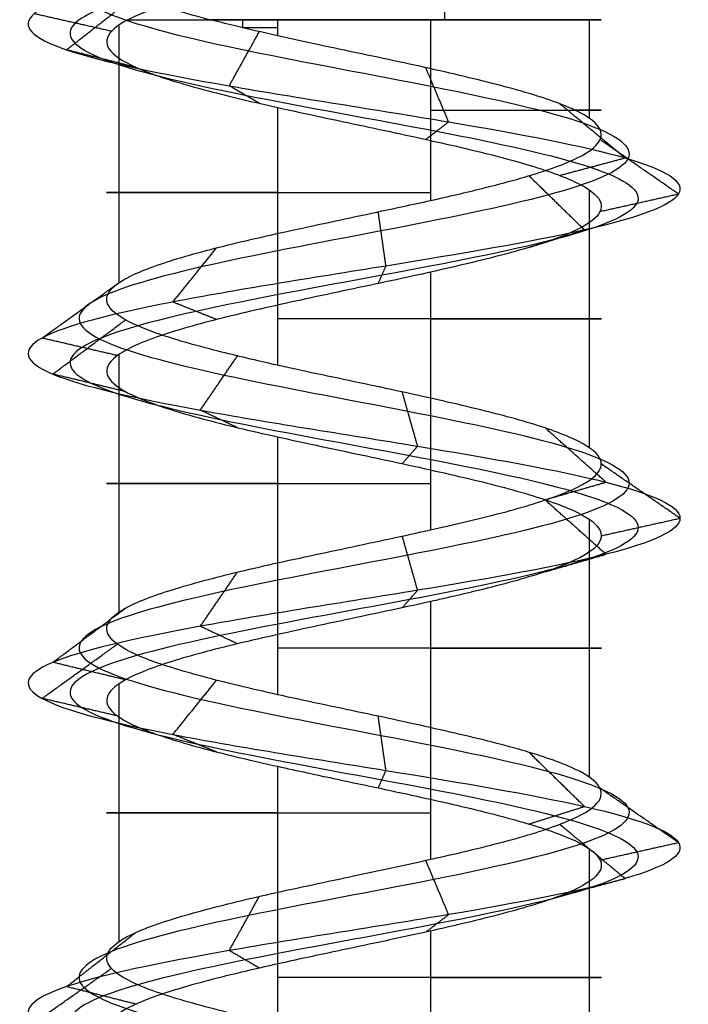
# Model space of a CAD drawing. Header units: millimetres. Extents: x -646 to 654, y -203 to 198.
# Tile 36 of 256: x -574.49 to -568.27, y 166.95 to 176.12. Entities that reach past the tile are written whole.
import ezdxf

# ---------------------------------------------------------------- set-up
doc = ezdxf.new("R2010")
doc.units = ezdxf.units.MM
doc.layers.add('Screw', color=7, linetype='Continuous', true_color=0xffffff)

msp = doc.modelspace()

# ---------------------------------------------------------------- linework, layer by layer
at = {"layer": 'Screw', "color": 7, "true_color": 0xffffff}
for p, q in [((-573.5727, 176.0741, 1081.5027), (-573.5727, 173.6741, 1081.5027)), ((-572.4218, 176.1244, 1084.2676), (-572.4218, 176.05, 1084.2676)), ((-572.0954, 176.1244, 1084.4021), (-572.0954, 175.975, 1084.4021)), ((-570.6733, 176.1244, 1080.0254), (-570.6733, 174.4405, 1080.0254)), ((-569.196, 176.1244, 1082.9248), (-569.196, 175.2073, 1082.9248)), ((-572.0954, 175.307, 1084.4021), (-572.0954, 172.9066, 1084.4021)), ((-569.196, 174.5402, 1082.9248), (-569.196, 172.1393, 1082.9248)), ((-570.6733, 173.7732, 1080.0254), (-570.6733, 171.3729, 1080.0254)), ((-573.5727, 173.006, 1081.5027), (-573.5727, 170.606, 1081.5027)), ((-572.0954, 172.2391, 1084.4021), (-572.0954, 169.8384, 1084.4021)), ((-569.196, 171.4723, 1082.9248), (-569.196, 169.0716, 1082.9248)), ((-570.6733, 170.7051, 1080.0254), (-570.6733, 168.3052, 1080.0254)), ((-573.5727, 169.9381, 1081.5027), (-573.5727, 167.5377, 1081.5027)), ((-572.0954, 169.1713, 1084.4021), (-572.0954, 166.7704, 1084.4021)), ((-569.196, 168.4043, 1082.9248), (-569.196, 166.004, 1082.9248)), ((-570.6733, 167.637, 1080.0254), (-570.6733, 165.2371, 1080.0254))]:
    msp.add_line(p, q, dxfattribs=at)
at = {"layer": 'Screw', "color": 7, "true_color": 0xffffff, "extrusion": (-0.930504, 2.51798e-13, -0.366281)}
msp.add_arc((-176.1244, 1318.3015, 135.2811), 104.3107, 269.590282, 270, dxfattribs=at)
at = {"layer": 'Screw', "color": 7, "true_color": 0xffffff, "extrusion": (0, -1, 0)}
for centre, start, end in [((-571.3844, 1082.2137, -176.1244), 203.89289, 288), ((-571.3844, 1082.2137, -176.1244), 108, 125.59676), ((-571.3844, 1082.2137, -176.1244), 19.08, 108), ((-571.3844, 1082.2137, -176.1244), 288, 19.08), ((-571.3844, 1082.2137, -176.0497), 108, 116.76565), ((-571.3844, 1082.2137, -175.2825), 288, 26.76415), ((-571.3844, 1082.2137, -174.5155), 108, 288), ((-571.3844, 1082.2137, -173.34), 288, 108), ((-571.3844, 1082.2137, -171.8058), 108, 288), ((-571.3844, 1082.2137, -170.2722), 288, 108), ((-571.3844, 1082.2137, -168.7377), 108, 288), ((-571.3844, 1082.2137, -167.2042), 288, 108)]:
    msp.add_arc(centre, 2.301, start, end, dxfattribs=at)
at = {"layer": 'Screw', "color": 7, "true_color": 0xffffff}
for points, knots in [([(-572.8835, 191.4234, 1082.2137), (-572.8995, 191.2955, 1082.6062), (-572.7849, 191.1677, 1083.0237), (-572.2395, 190.912, 1083.6595), (-571.827, 190.7842, 1083.8727), (-570.9417, 190.5285, 1083.9366), (-570.4743, 190.4007, 1083.7853), (-569.7675, 190.145, 1083.169), (-569.5337, 190.0172, 1082.7066), (-569.4697, 189.7616, 1081.7208), (-569.6417, 189.6337, 1081.2035), (-570.329, 189.3781, 1080.4258), (-570.8413, 189.2502, 1080.1713), (-571.9274, 188.9946, 1080.1074), (-572.4946, 188.8667, 1080.2999), (-573.3433, 188.6111, 1081.0583), (-573.6281, 188.4832, 1081.6204), (-573.6729, 188.2276, 1082.807), (-573.4315, 188.0997, 1083.4076), (-572.5963, 187.8441, 1084.2789), (-571.9977, 187.7162, 1084.5438), (-570.771, 187.4606, 1084.5694), (-570.1504, 187.3327, 1084.3293), (-569.2507, 187.0771, 1083.4657), (-568.9776, 186.9493, 1082.8472), (-568.952, 186.6936, 1081.5803), (-569.2004, 186.5658, 1080.9398), (-570.0923, 186.3101, 1080.0117), (-570.7308, 186.1823, 1079.7302), (-572.0379, 185.9266, 1079.7047), (-572.6983, 185.7988, 1079.9613), (-573.6548, 185.5431, 1080.8817), (-573.9477, 185.4153, 1081.5401), (-573.9669, 185.1596, 1082.8873), (-573.6926, 185.0318, 1083.5623), (-572.7419, 184.7761, 1084.531), (-572.068, 184.6483, 1084.8186), (-570.7007, 184.3926, 1084.8314), (-570.0158, 184.2648, 1084.5562), (-569.0329, 184.0091, 1083.5913), (-568.7411, 183.8813, 1082.9074), (-568.7283, 183.6256, 1081.52), (-569.0077, 183.4978, 1080.8251), (-569.9867, 183.2421, 1079.828), (-570.6806, 183.1143, 1079.5321), (-572.0881, 182.8586, 1079.5193), (-572.7929, 182.7308, 1079.8028), (-573.8043, 182.4751, 1080.7961), (-574.1011, 182.3473, 1081.5), (-574.1191, 182.1076, 1082.8383), (-573.9102, 181.9958, 1083.4688), (-573.1254, 181.7721, 1084.4604), (-572.5548, 181.6602, 1084.8177), (-571.3039, 181.4365, 1085.0893), (-570.6281, 181.3247, 1085.0023), (-569.4753, 181.101, 1084.4115), (-569.0026, 180.9891, 1083.9095), (-568.4804, 180.7654, 1082.7073), (-568.4331, 180.6535, 1082.0113), (-568.7966, 180.4298, 1080.7359), (-569.2064, 180.318, 1080.1613), (-570.3092, 180.0943, 1079.3975), (-570.9984, 179.9824, 1079.2114), (-572.3508, 179.7587, 1079.3221), (-573.009, 179.6469, 1079.6189), (-573.995, 179.4232, 1080.5733), (-574.319, 179.3113, 1081.2276), (-574.4773, 179.0876, 1082.6062), (-574.2923, 178.9757, 1083.3211), (-573.5203, 178.752, 1084.4766), (-572.9297, 178.6402, 1084.9146), (-571.5999, 178.4165, 1085.318), (-570.8656, 178.3046, 1085.2819), (-569.5817, 178.0809, 1084.7501), (-569.0369, 177.9691, 1084.2563), (-568.3818, 177.7454, 1083.0308), (-568.2739, 177.6335, 1082.3034), (-568.545, 177.4098, 1080.9405), (-568.9231, 177.298, 1080.3099), (-569.9973, 177.0743, 1079.4283), (-570.6895, 176.9624, 1079.1806), (-572.0792, 176.7387, 1079.1806), (-572.7715, 176.6268, 1079.4283), (-573.8457, 176.4031, 1080.3099), (-574.2237, 176.2913, 1080.9405), (-574.4948, 176.0676, 1082.3034), (-574.3869, 175.9557, 1083.0308), (-573.7318, 175.732, 1084.2563), (-573.187, 175.6202, 1084.7501), (-571.9032, 175.3965, 1085.2819), (-571.1688, 175.2846, 1085.318), (-569.839, 175.0609, 1084.9146), (-569.2484, 174.9491, 1084.4766), (-568.4764, 174.7253, 1083.3211), (-568.2977, 174.6135, 1082.6079), (-568.4339, 174.3898, 1081.2249), (-568.7483, 174.2779, 1080.5603), (-569.7309, 174.0542, 1079.5777), (-570.3956, 173.9424, 1079.2633), (-571.7785, 173.7187, 1079.1271), (-572.4918, 173.6068, 1079.3057), (-573.6472, 173.3831, 1080.0778), (-574.0852, 173.2713, 1080.6683), (-574.4886, 173.0476, 1081.9981), (-574.4525, 172.9357, 1082.7325), (-573.9207, 172.712, 1084.0164), (-573.4269, 172.6001, 1084.5612), (-572.2014, 172.3764, 1085.2162), (-571.4741, 172.2646, 1085.3241), (-570.1112, 172.0409, 1085.053), (-569.4805, 171.929, 1084.675), (-568.5989, 171.7053, 1083.6008), (-568.3512, 171.5935, 1082.9085), (-568.3512, 171.3698, 1081.5189), (-568.5989, 171.2579, 1080.8266), (-569.4805, 171.0342, 1079.7524), (-570.1112, 170.9224, 1079.3744), (-571.4741, 170.6986, 1079.1033), (-572.2014, 170.5868, 1079.2112), (-573.4269, 170.3631, 1079.8663), (-573.9207, 170.2512, 1080.4111), (-574.4525, 170.0275, 1081.6949), (-574.4886, 169.9157, 1082.4293), (-574.0852, 169.692, 1083.7591), (-573.6472, 169.5801, 1084.3497), (-572.4918, 169.3564, 1085.1217), (-571.7785, 169.2446, 1085.3004), (-570.3956, 169.0209, 1085.1642), (-569.7309, 168.909, 1084.8498), (-568.7483, 168.6853, 1083.8672), (-568.4339, 168.5734, 1083.2025), (-568.2977, 168.3497, 1081.8195), (-568.4764, 168.2379, 1081.1063), (-569.2484, 168.0142, 1079.9509), (-569.839, 167.9023, 1079.5129), (-571.1688, 167.6786, 1079.1095), (-571.9032, 167.5668, 1079.1456), (-573.187, 167.3431, 1079.6774), (-573.7318, 167.2312, 1080.1711), (-574.3869, 167.0075, 1081.3967), (-574.4948, 166.8957, 1082.124), (-574.2237, 166.6719, 1083.4869), (-573.8457, 166.5601, 1084.1176), (-572.7715, 166.3364, 1084.9992), (-572.0792, 166.2245, 1085.2469), (-570.6895, 166.0008, 1085.2469), (-569.9973, 165.889, 1084.9992), (-568.9231, 165.6653, 1084.1176), (-568.545, 165.5534, 1083.4869), (-568.2739, 165.3297, 1082.124), (-568.3818, 165.2179, 1081.3967), (-569.0369, 164.9942, 1080.1711), (-569.5817, 164.8823, 1079.6774), (-570.8656, 164.6586, 1079.1456), (-571.5999, 164.5467, 1079.1095), (-572.9297, 164.323, 1079.5129), (-573.5203, 164.2112, 1079.9509), (-574.2923, 163.9875, 1081.1063), (-574.471, 163.8756, 1081.8195), (-574.3348, 163.6519, 1083.2025), (-574.0204, 163.5401, 1083.8672), (-573.0378, 163.3164, 1084.8498), (-572.3731, 163.2045, 1085.1642), (-570.9902, 162.9808, 1085.3004), (-570.277, 162.869, 1085.1217), (-569.1215, 162.6452, 1084.3497), (-568.6835, 162.5334, 1083.7591), (-568.2801, 162.3097, 1082.4293), (-568.3162, 162.1978, 1081.6949), (-568.848, 161.9741, 1080.4111), (-569.3418, 161.8623, 1079.8663), (-570.5673, 161.6386, 1079.2112), (-571.2946, 161.5267, 1079.1033), (-572.6576, 161.303, 1079.3744), (-573.2882, 161.1912, 1079.7524), (-574.1698, 160.9675, 1080.8266), (-574.4175, 160.8558, 1081.5178), (-574.4175, 160.7438, 1082.2137)], [0.0909091, 0.0909091, 0.0909091, 0.0909091, 0.1022727, 0.1022727, 0.1136364, 0.1136364, 0.125, 0.125, 0.1363636, 0.1363636, 0.1477273, 0.1477273, 0.1590909, 0.1590909, 0.1704545, 0.1704545, 0.1818182, 0.1818182, 0.1931818, 0.1931818, 0.2045455, 0.2045455, 0.2159091, 0.2159091, 0.2272727, 0.2272727, 0.2386364, 0.2386364, 0.25, 0.25, 0.2613636, 0.2613636, 0.2727273, 0.2727273, 0.2840909, 0.2840909, 0.2954545, 0.2954545, 0.3068182, 0.3068182, 0.3181818, 0.3181818, 0.3295455, 0.3295455, 0.3409091, 0.3409091, 0.3522727, 0.3522727, 0.3636364, 0.3636364, 0.3735795, 0.3735795, 0.3835227, 0.3835227, 0.3934659, 0.3934659, 0.4034091, 0.4034091, 0.4133523, 0.4133523, 0.4232955, 0.4232955, 0.4332386, 0.4332386, 0.4431818, 0.4431818, 0.453125, 0.453125, 0.4630682, 0.4630682, 0.4730114, 0.4730114, 0.4829545, 0.4829545, 0.4928977, 0.4928977, 0.5028409, 0.5028409, 0.5127841, 0.5127841, 0.5227273, 0.5227273, 0.5326705, 0.5326705, 0.5426136, 0.5426136, 0.5525568, 0.5525568, 0.5625, 0.5625, 0.5724432, 0.5724432, 0.5823864, 0.5823864, 0.5923295, 0.5923295, 0.6022727, 0.6022727, 0.6122159, 0.6122159, 0.6221591, 0.6221591, 0.6321023, 0.6321023, 0.6420455, 0.6420455, 0.6519886, 0.6519886, 0.6619318, 0.6619318, 0.671875, 0.671875, 0.6818182, 0.6818182, 0.6917614, 0.6917614, 0.7017045, 0.7017045, 0.7116477, 0.7116477, 0.7215909, 0.7215909, 0.7315341, 0.7315341, 0.7414773, 0.7414773, 0.7514205, 0.7514205, 0.7613636, 0.7613636, 0.7713068, 0.7713068, 0.78125, 0.78125, 0.7911932, 0.7911932, 0.8011364, 0.8011364, 0.8110795, 0.8110795, 0.8210227, 0.8210227, 0.8309659, 0.8309659, 0.8409091, 0.8409091, 0.8508523, 0.8508523, 0.8607955, 0.8607955, 0.8707386, 0.8707386, 0.8806818, 0.8806818, 0.890625, 0.890625, 0.9005682, 0.9005682, 0.9105114, 0.9105114, 0.9204545, 0.9204545, 0.9303977, 0.9303977, 0.9403409, 0.9403409, 0.9502841, 0.9502841, 0.9602273, 0.9602273, 0.9701705, 0.9701705, 0.9801136, 0.9801136, 0.9900568, 0.9900568, 1, 1, 1, 1]), ([(-570.8888, 190.7867, 1083.3779), (-570.7338, 190.7243, 1083.329), (-570.5854, 190.662, 1083.25), (-570.19, 190.4717, 1082.9218), (-570.0071, 190.3439, 1082.5826), (-569.9432, 190.0882, 1081.8448), (-570.0641, 189.9604, 1081.4507), (-570.5761, 189.7047, 1080.8483), (-570.9652, 189.5769, 1080.6447), (-571.8035, 189.3212, 1080.5808), (-572.2475, 189.1934, 1080.7224), (-572.9209, 188.9377, 1081.3054), (-573.1547, 188.8099, 1081.7444), (-573.1994, 188.5543, 1082.683), (-573.009, 188.4264, 1083.1604), (-572.3492, 188.1708, 1083.8564), (-571.8738, 188.0429, 1084.0703), (-570.895, 187.7873, 1084.0959), (-570.3976, 187.6594, 1083.9068), (-569.6732, 187.4038, 1083.2186), (-569.4511, 187.2759, 1082.7232), (-569.4255, 187.0203, 1081.7042), (-569.6228, 186.8924, 1081.1869), (-570.3395, 186.6368, 1080.4341), (-570.8548, 186.5089, 1080.2037), (-571.9139, 186.2533, 1080.1782), (-572.4512, 186.1255, 1080.3838), (-573.2324, 185.8698, 1081.1288), (-573.4742, 185.742, 1081.6641), (-573.4934, 185.4863, 1082.7634), (-573.2702, 185.3585, 1083.3151), (-572.4948, 185.1028, 1084.1086), (-571.944, 184.975, 1084.3451), (-570.8247, 184.7193, 1084.3579), (-570.263, 184.5915, 1084.1337), (-569.4553, 184.3358, 1083.3442), (-569.2146, 184.208, 1082.7834), (-569.2018, 183.9523, 1081.644), (-569.4301, 183.8245, 1081.0723), (-570.2339, 183.5688, 1080.2505), (-570.8046, 183.441, 1080.0056), (-571.9641, 183.1853, 1079.9928), (-572.5458, 183.0575, 1080.2253), (-573.3818, 182.8018, 1081.0432), (-573.6276, 182.674, 1081.6239), (-573.6456, 182.4343, 1082.7298), (-573.4754, 182.3225, 1083.2522), (-572.8282, 182.0988, 1084.0762), (-572.356, 181.9869, 1084.3745), (-571.3179, 181.7632, 1084.6038), (-570.7557, 181.6513, 1084.5336), (-569.7942, 181.4276, 1084.0451), (-569.3986, 181.3158, 1083.6281), (-568.9594, 181.0921, 1082.6263), (-568.9177, 180.9802, 1082.0449), (-569.2182, 180.7565, 1080.9772), (-569.5596, 180.6447, 1080.4948), (-570.4821, 180.421, 1079.8515), (-571.06, 180.3091, 1079.6932), (-572.1964, 180.0854, 1079.7827), (-572.7509, 179.9735, 1080.0304), (-573.5835, 179.7498, 1080.8314), (-573.8584, 179.638, 1081.382), (-573.9954, 179.4143, 1082.5446), (-573.8384, 179.3024, 1083.1483), (-573.1869, 179.0787, 1084.1233), (-572.6885, 178.9669, 1084.493), (-571.5663, 178.7432, 1084.8334), (-570.9465, 178.6313, 1084.8029), (-569.8631, 178.4076, 1084.3542), (-569.4033, 178.2958, 1083.9375), (-568.8505, 178.0721, 1082.9032), (-568.7595, 177.9602, 1082.2894), (-568.9883, 177.7365, 1081.1393), (-569.3073, 177.6246, 1080.607), (-570.2138, 177.4009, 1079.8631), (-570.798, 177.2891, 1079.6541), (-571.9707, 177.0654, 1079.6541), (-572.5549, 176.9535, 1079.8631), (-573.4615, 176.7298, 1080.607), (-573.7805, 176.618, 1081.1393), (-574.0092, 176.3943, 1082.2894), (-573.9182, 176.2824, 1082.9032), (-573.3654, 176.0587, 1083.9375), (-572.9056, 175.9469, 1084.3542), (-571.8222, 175.7231, 1084.8029), (-571.2024, 175.6113, 1084.8334), (-570.0802, 175.3876, 1084.493), (-569.5818, 175.2757, 1084.1233), (-568.9303, 175.052, 1083.1483), (-568.7795, 174.9402, 1082.5464), (-568.8945, 174.7165, 1081.3793), (-569.1598, 174.6046, 1080.8184), (-569.989, 174.3809, 1079.9891), (-570.5499, 174.2691, 1079.7238), (-571.717, 174.0454, 1079.6089), (-572.3189, 173.9335, 1079.7597), (-573.294, 173.7098, 1080.4112), (-573.6636, 173.5979, 1080.9096), (-574.004, 173.3742, 1082.0318), (-573.9736, 173.2624, 1082.6515), (-573.5248, 173.0387, 1083.735), (-573.1081, 172.9268, 1084.1947), (-572.0739, 172.7031, 1084.7475), (-571.4601, 172.5913, 1084.8386), (-570.3099, 172.3676, 1084.6098), (-569.7777, 172.2557, 1084.2908), (-569.0337, 172.032, 1083.3843), (-568.8247, 171.9202, 1082.8001), (-568.8247, 171.6964, 1081.6274), (-569.0337, 171.5846, 1081.0431), (-569.7777, 171.3609, 1080.1366), (-570.3099, 171.249, 1079.8176), (-571.4601, 171.0253, 1079.5888), (-572.0739, 170.9135, 1079.6799), (-573.1081, 170.6898, 1080.2327), (-573.5248, 170.5779, 1080.6925), (-573.9736, 170.3542, 1081.7759), (-574.004, 170.2424, 1082.3956), (-573.6636, 170.0187, 1083.5179), (-573.294, 169.9068, 1084.0162), (-572.3189, 169.6831, 1084.6678), (-571.717, 169.5712, 1084.8185), (-570.5499, 169.3475, 1084.7036), (-569.989, 169.2357, 1084.4383), (-569.1598, 169.012, 1083.6091), (-568.8945, 168.9001, 1083.0481), (-568.7795, 168.6764, 1081.8811), (-568.9303, 168.5646, 1081.2792), (-569.5818, 168.3409, 1080.3041), (-570.0802, 168.229, 1079.9345), (-571.2024, 168.0053, 1079.5941), (-571.8222, 167.8935, 1079.6245), (-572.9056, 167.6697, 1080.0733), (-573.3654, 167.5579, 1080.49), (-573.9182, 167.3342, 1081.5242), (-574.0092, 167.2223, 1082.138), (-573.7805, 166.9986, 1083.2882), (-573.4615, 166.8868, 1083.8204), (-572.5549, 166.6631, 1084.5643), (-571.9707, 166.5512, 1084.7734), (-570.798, 166.3275, 1084.7734), (-570.2138, 166.2157, 1084.5643), (-569.3073, 165.992, 1083.8204), (-568.9883, 165.8801, 1083.2882), (-568.7595, 165.6564, 1082.138), (-568.8505, 165.5445, 1081.5242), (-569.4033, 165.3208, 1080.49), (-569.8631, 165.209, 1080.0733), (-570.9465, 164.9853, 1079.6245), (-571.5663, 164.8734, 1079.5941), (-572.6885, 164.6497, 1079.9345), (-573.1869, 164.5379, 1080.3041), (-573.8384, 164.3142, 1081.2792), (-573.9892, 164.2023, 1081.8811), (-573.8742, 163.9786, 1083.0481), (-573.6089, 163.8668, 1083.6091), (-572.7797, 163.643, 1084.4383), (-572.2188, 163.5312, 1084.7036), (-571.0517, 163.3075, 1084.8185), (-570.4498, 163.1956, 1084.6678), (-569.4748, 162.9719, 1084.0162), (-569.1051, 162.8601, 1083.5179), (-568.7647, 162.6364, 1082.3956), (-568.7951, 162.5245, 1081.7759), (-569.2439, 162.3008, 1080.6925), (-569.6606, 162.189, 1080.2327), (-570.6949, 161.9653, 1079.6799), (-571.3086, 161.8534, 1079.5888), (-572.4588, 161.6297, 1079.8176), (-572.991, 161.5178, 1080.1366), (-573.735, 161.2941, 1081.0431), (-573.944, 161.1825, 1081.6264), (-573.944, 161.0704, 1082.2137)], [9.962929, 9.962929, 9.962929, 9.962929, 10.425509, 10.425509, 11.373282, 11.373282, 12.321056, 12.321056, 13.268829, 13.268829, 14.216603, 14.216603, 15.164377, 15.164377, 16.11215, 16.11215, 17.059924, 17.059924, 18.007697, 18.007697, 18.955471, 18.955471, 19.903244, 19.903244, 20.851018, 20.851018, 21.798791, 21.798791, 22.746565, 22.746565, 23.694338, 23.694338, 24.642112, 24.642112, 25.589885, 25.589885, 26.537659, 26.537659, 27.485432, 27.485432, 28.433206, 28.433206, 29.38098, 29.38098, 30.328753, 30.328753, 31.158055, 31.158055, 31.987357, 31.987357, 32.816659, 32.816659, 33.64596, 33.64596, 34.475262, 34.475262, 35.304564, 35.304564, 36.133866, 36.133866, 36.963168, 36.963168, 37.79247, 37.79247, 38.621772, 38.621772, 39.451073, 39.451073, 40.280375, 40.280375, 41.109677, 41.109677, 41.938979, 41.938979, 42.768281, 42.768281, 43.597583, 43.597583, 44.426884, 44.426884, 45.256186, 45.256186, 46.085488, 46.085488, 46.91479, 46.91479, 47.744092, 47.744092, 48.573394, 48.573394, 49.402695, 49.402695, 50.231997, 50.231997, 51.061299, 51.061299, 51.890601, 51.890601, 52.719903, 52.719903, 53.549205, 53.549205, 54.378507, 54.378507, 55.207808, 55.207808, 56.03711, 56.03711, 56.866412, 56.866412, 57.695714, 57.695714, 58.525016, 58.525016, 59.354318, 59.354318, 60.183619, 60.183619, 61.012921, 61.012921, 61.842223, 61.842223, 62.671525, 62.671525, 63.500827, 63.500827, 64.330129, 64.330129, 65.15943, 65.15943, 65.988732, 65.988732, 66.818034, 66.818034, 67.647336, 67.647336, 68.476638, 68.476638, 69.30594, 69.30594, 70.135242, 70.135242, 70.964543, 70.964543, 71.793845, 71.793845, 72.623147, 72.623147, 73.452449, 73.452449, 74.281751, 74.281751, 75.111053, 75.111053, 75.940354, 75.940354, 76.769656, 76.769656, 77.598958, 77.598958, 78.42826, 78.42826, 79.257562, 79.257562, 80.086864, 80.086864, 80.916165, 80.916165, 81.745467, 81.745467, 82.574769, 82.574769, 83.404071, 83.404071, 83.404071, 83.404071]), ([(-571.5146, 190.6191, 1083.4961), (-571.4718, 190.6027, 1083.5047), (-571.4283, 190.5862, 1083.5111), (-571.0436, 190.4418, 1083.5472), (-570.6775, 190.314, 1083.4379), (-570.1149, 190.0584, 1082.9658), (-569.923, 189.9305, 1082.6047), (-569.8591, 189.6749, 1081.8228), (-569.9891, 189.547, 1081.4068), (-570.5322, 189.2914, 1080.7732), (-570.9432, 189.1635, 1080.5606), (-571.8255, 188.9079, 1080.4967), (-572.2914, 188.78, 1080.6473), (-572.9959, 188.5244, 1081.2615), (-573.2388, 188.3965, 1081.7224), (-573.2835, 188.1409, 1082.7051), (-573.0841, 188.013, 1083.2044), (-572.3931, 187.7574, 1083.9315), (-571.8958, 187.6296, 1084.1544), (-570.8729, 187.3739, 1084.18), (-570.3537, 187.2461, 1083.9819), (-569.5981, 186.9904, 1083.2625), (-569.367, 186.8626, 1082.7452), (-569.3414, 186.6069, 1081.6822), (-569.5478, 186.4791, 1081.143), (-570.2956, 186.2234, 1080.3591), (-570.8328, 186.0956, 1080.1196), (-571.9359, 185.8399, 1080.094), (-572.4951, 185.7121, 1080.3087), (-573.3074, 185.4564, 1081.0849), (-573.5584, 185.3286, 1081.6421), (-573.5775, 185.0729, 1082.7854), (-573.3452, 184.9451, 1083.359), (-572.5387, 184.6894, 1084.1836), (-571.9661, 184.5616, 1084.4293), (-570.8027, 184.3059, 1084.442), (-570.219, 184.1781, 1084.2088), (-569.3803, 183.9224, 1083.3881), (-569.1305, 183.7946, 1082.8055), (-569.1177, 183.5389, 1081.622), (-569.3551, 183.4111, 1081.0284), (-570.19, 183.1554, 1080.1754), (-570.7826, 183.0276, 1079.9215), (-571.9861, 182.7719, 1079.9087), (-572.5897, 182.6441, 1080.1502), (-573.4569, 182.3885, 1080.9993), (-573.7118, 182.2606, 1081.6019), (-573.7297, 182.0209, 1082.7491), (-573.5527, 181.9091, 1083.2907), (-572.881, 181.6854, 1084.1444), (-572.3913, 181.5735, 1084.4532), (-571.3154, 181.3498, 1084.69), (-570.733, 181.238, 1084.6169), (-569.7375, 181.0143, 1084.1102), (-569.3282, 180.9024, 1083.6781), (-568.8743, 180.6787, 1082.6407), (-568.8316, 180.5668, 1082.0389), (-569.1433, 180.3431, 1080.9343), (-569.4969, 180.2313, 1080.4355), (-570.4514, 180.0076, 1079.7708), (-571.049, 179.8957, 1079.6076), (-572.2239, 179.672, 1079.7008), (-572.7967, 179.5602, 1079.9573), (-573.6566, 179.3365, 1080.7855), (-573.9403, 179.2246, 1081.3545), (-574.081, 179.0009, 1082.5556), (-573.9191, 178.8891, 1083.179), (-573.2461, 178.6654, 1084.1861), (-572.7314, 178.5535, 1084.5679), (-571.5723, 178.3298, 1084.9195), (-570.9322, 178.2179, 1084.888), (-569.8131, 177.9942, 1084.4245), (-569.3382, 177.8824, 1083.9941), (-568.7673, 177.6587, 1082.9259), (-568.6732, 177.5468, 1082.2919), (-568.9095, 177.3231, 1081.104), (-569.239, 177.2113, 1080.5542), (-570.1753, 176.9876, 1079.7858), (-570.7787, 176.8757, 1079.5699), (-571.99, 176.652, 1079.5699), (-572.5934, 176.5402, 1079.7858), (-573.5297, 176.3164, 1080.5542), (-573.8592, 176.2046, 1081.104), (-574.0955, 175.9809, 1082.2919), (-574.0015, 175.869, 1082.9259), (-573.4305, 175.6453, 1083.9941), (-572.9556, 175.5335, 1084.4245), (-571.8366, 175.3098, 1084.888), (-571.1965, 175.1979, 1084.9195), (-570.0374, 174.9742, 1084.5679), (-569.5226, 174.8624, 1084.1861), (-568.8497, 174.6387, 1083.179), (-568.6939, 174.5268, 1082.5573), (-568.8127, 174.3031, 1081.3519), (-569.0867, 174.1912, 1080.7725), (-569.9432, 173.9675, 1079.916), (-570.5225, 173.8557, 1079.642), (-571.7279, 173.632, 1079.5233), (-572.3496, 173.5201, 1079.679), (-573.3567, 173.2964, 1080.352), (-573.7385, 173.1846, 1080.8667), (-574.0901, 172.9609, 1082.0258), (-574.0587, 172.849, 1082.6659), (-573.5951, 172.6253, 1083.785), (-573.1647, 172.5135, 1084.2598), (-572.0965, 172.2897, 1084.8308), (-571.4626, 172.1779, 1084.9249), (-570.2746, 171.9542, 1084.6885), (-569.7249, 171.8423, 1084.3591), (-568.9565, 171.6186, 1083.4228), (-568.7406, 171.5068, 1082.8193), (-568.7406, 171.2831, 1081.6081), (-568.9565, 171.1712, 1081.0047), (-569.7249, 170.9475, 1080.0684), (-570.2746, 170.8357, 1079.7389), (-571.4626, 170.612, 1079.5026), (-572.0965, 170.5001, 1079.5966), (-573.1647, 170.2764, 1080.1676), (-573.5951, 170.1645, 1080.6425), (-574.0587, 169.9408, 1081.7615), (-574.0901, 169.829, 1082.4016), (-573.7385, 169.6053, 1083.5607), (-573.3567, 169.4934, 1084.0755), (-572.3496, 169.2697, 1084.7484), (-571.7279, 169.1579, 1084.9041), (-570.5225, 168.9342, 1084.7854), (-569.9432, 168.8223, 1084.5114), (-569.0867, 168.5986, 1083.6549), (-568.8127, 168.4868, 1083.0756), (-568.6939, 168.263, 1081.8701), (-568.8497, 168.1512, 1081.2485), (-569.5226, 167.9275, 1080.2414), (-570.0374, 167.8156, 1079.8596), (-571.1965, 167.5919, 1079.508), (-571.8366, 167.4801, 1079.5394), (-572.9556, 167.2564, 1080.0029), (-573.4305, 167.1445, 1080.4333), (-574.0015, 166.9208, 1081.5016), (-574.0955, 166.809, 1082.1355), (-573.8592, 166.5853, 1083.3235), (-573.5297, 166.4734, 1083.8732), (-572.5934, 166.2497, 1084.6416), (-571.99, 166.1378, 1084.8575), (-570.7787, 165.9141, 1084.8575), (-570.1753, 165.8023, 1084.6416), (-569.239, 165.5786, 1083.8732), (-568.9095, 165.4667, 1083.3235), (-568.6732, 165.243, 1082.1355), (-568.7673, 165.1312, 1081.5016), (-569.3382, 164.9075, 1080.4333), (-569.8131, 164.7956, 1080.0029), (-570.9322, 164.5719, 1079.5394), (-571.5723, 164.4601, 1079.508), (-572.7314, 164.2363, 1079.8596), (-573.2461, 164.1245, 1080.2414), (-573.9191, 163.9008, 1081.2485), (-574.0748, 163.7889, 1081.8701), (-573.9561, 163.5652, 1083.0756), (-573.682, 163.4534, 1083.6549), (-572.8256, 163.2297, 1084.5114), (-572.2462, 163.1178, 1084.7854), (-571.0408, 162.8941, 1084.9041), (-570.4191, 162.7823, 1084.7484), (-569.412, 162.5586, 1084.0755), (-569.0302, 162.4467, 1083.5607), (-568.6786, 162.223, 1082.4016), (-568.7101, 162.1111, 1081.7615), (-569.1736, 161.8874, 1080.6425), (-569.604, 161.7756, 1080.1676), (-570.6722, 161.5519, 1079.5966), (-571.3062, 161.44, 1079.5026), (-572.4941, 161.2163, 1079.7389), (-573.0438, 161.1045, 1080.0684), (-573.8122, 160.8808, 1081.0047), (-574.0281, 160.7691, 1081.6071), (-574.0281, 160.6571, 1082.2137)], [2.782471, 2.782471, 2.782471, 2.782471, 2.974275, 2.974275, 4.461413, 4.461413, 5.948551, 5.948551, 7.435688, 7.435688, 8.922826, 8.922826, 10.409964, 10.409964, 11.897102, 11.897102, 13.384239, 13.384239, 14.871377, 14.871377, 16.358515, 16.358515, 17.845652, 17.845652, 19.33279, 19.33279, 20.819928, 20.819928, 22.307065, 22.307065, 23.794203, 23.794203, 25.281341, 25.281341, 26.768478, 26.768478, 28.255616, 28.255616, 29.742754, 29.742754, 31.229892, 31.229892, 32.717029, 32.717029, 34.204167, 34.204167, 35.691305, 35.691305, 36.99255, 36.99255, 38.293796, 38.293796, 39.595041, 39.595041, 40.896287, 40.896287, 42.197532, 42.197532, 43.498777, 43.498777, 44.800023, 44.800023, 46.101268, 46.101268, 47.402514, 47.402514, 48.703759, 48.703759, 50.005005, 50.005005, 51.30625, 51.30625, 52.607496, 52.607496, 53.908741, 53.908741, 55.209987, 55.209987, 56.511232, 56.511232, 57.812478, 57.812478, 59.113723, 59.113723, 60.414969, 60.414969, 61.716214, 61.716214, 63.01746, 63.01746, 64.318705, 64.318705, 65.619951, 65.619951, 66.921196, 66.921196, 68.222442, 68.222442, 69.523687, 69.523687, 70.824933, 70.824933, 72.126178, 72.126178, 73.427423, 73.427423, 74.728669, 74.728669, 76.029914, 76.029914, 77.33116, 77.33116, 78.632405, 78.632405, 79.933651, 79.933651, 81.234896, 81.234896, 82.536142, 82.536142, 83.837387, 83.837387, 85.138633, 85.138633, 86.439878, 86.439878, 87.741124, 87.741124, 89.042369, 89.042369, 90.343615, 90.343615, 91.64486, 91.64486, 92.946106, 92.946106, 94.247351, 94.247351, 95.548597, 95.548597, 96.849842, 96.849842, 98.151088, 98.151088, 99.452333, 99.452333, 100.753579, 100.753579, 102.054824, 102.054824, 103.35607, 103.35607, 104.657315, 104.657315, 105.95856, 105.95856, 107.259806, 107.259806, 108.561051, 108.561051, 109.862297, 109.862297, 111.163542, 111.163542, 112.464788, 112.464788, 113.766033, 113.766033, 115.067279, 115.067279, 116.368524, 116.368524, 117.66977, 117.66977, 118.971015, 118.971015, 118.971015, 118.971015]), ([(-573.4881, 176.1244, 1081.2818), (-573.3816, 176.1803, 1081.0413), (-573.2312, 176.2368, 1080.8163), (-572.868, 176.3481, 1080.4357), (-572.6503, 176.4049, 1080.2748), (-572.1799, 176.5167, 1080.0395), (-571.9207, 176.5731, 1079.9617), (-571.3984, 176.6844, 1079.8993), (-571.1282, 176.7412, 1079.9138), (-570.6159, 176.8529, 1080.0317), (-570.3666, 176.9093, 1080.1367), (-569.9244, 177.0206, 1080.4209), (-569.7255, 177.0773, 1080.6039), (-569.4057, 177.189, 1081.0206), (-569.2805, 177.2453, 1081.2601), (-569.1207, 177.3565, 1081.7602), (-569.0839, 177.4132, 1082.0276), (-569.1015, 177.5175, 1082.5174), (-569.1447, 177.5664, 1082.7466), (-569.2199, 177.6149, 1082.9624)], [0, 0, 0, 0, 0.0131018, 0.0131018, 0.0262038, 0.0262038, 0.0393054, 0.0393054, 0.0524026, 0.0524026, 0.0654962, 0.0654962, 0.0785829, 0.0785829, 0.0916631, 0.0916631, 0.1047336, 0.1047336, 0.1160808, 0.1160808, 0.1160808, 0.1160808]), ([(-573.6838, 176.5981, 1082.1704), (-573.6851, 176.5833, 1082.2396), (-573.6835, 176.5684, 1082.3087), (-573.6601, 176.4975, 1082.6397), (-573.595, 176.4413, 1082.9025), (-573.3827, 176.3302, 1083.3839), (-573.2328, 176.2727, 1083.6089), (-572.9518, 176.1858, 1083.9044), (-572.8416, 176.155, 1084.0003), (-572.7237, 176.1244, 1084.0847)], [0.96749033, 0.96749033, 0.96749033, 0.96749033, 0.97051672, 0.97051672, 0.9820765, 0.9820765, 0.99363206, 0.99363206, 1, 1, 1, 1]), ([(-573.4881, 176.1244, 1081.2818), (-573.5948, 176.0684, 1081.5225), (-573.6604, 176.0116, 1081.7854), (-573.6983, 175.9001, 1082.3107), (-573.6711, 175.8435, 1082.5803), (-573.5292, 175.7315, 1083.0874), (-573.4125, 175.6747, 1083.3319), (-573.1075, 175.5632, 1083.7612), (-572.9149, 175.5067, 1083.9519), (-572.5148, 175.403, 1084.2304), (-572.3093, 175.3547, 1084.3323), (-572.0954, 175.307, 1084.4021)], [0, 0, 0, 0, 0.01083658, 0.01083658, 0.02167266, 0.02167266, 0.03250743, 0.03250743, 0.0433435, 0.0433435, 0.05257115, 0.05257115, 0.05257115, 0.05257115]), ([(-572.0954, 175.975, 1084.4021), (-572.2362, 176.0065, 1084.356), (-572.3729, 176.038, 1084.2967), (-572.5782, 176.0875, 1084.1827), (-572.6525, 176.1059, 1084.1357), (-572.7237, 176.1244, 1084.0847)], [0.98990673, 0.98990673, 0.98990673, 0.98990673, 0.99623361, 0.99623361, 1, 1, 1, 1]), ([(-570.6733, 174.4405, 1080.0254), (-570.5052, 174.4778, 1080.0803), (-570.3428, 174.5154, 1080.1545), (-569.9674, 174.609, 1080.3818), (-569.7633, 174.6663, 1080.5597), (-569.4314, 174.7772, 1080.9688), (-569.2993, 174.8335, 1081.2055), (-569.1255, 174.9459, 1081.7024), (-569.0813, 175.0031, 1081.9695), (-569.0857, 175.1141, 1082.4963), (-569.1344, 175.1703, 1082.7629), (-569.3166, 175.2827, 1083.2568), (-569.4525, 175.3399, 1083.491), (-569.791, 175.4509, 1083.8945), (-569.9984, 175.5071, 1084.0692), (-570.4532, 175.6195, 1084.3343), (-570.707, 175.6768, 1084.4285), (-571.225, 175.7877, 1084.5242), (-571.4961, 175.844, 1084.527), (-571.8704, 175.925, 1084.4658), (-571.9842, 175.9499, 1084.438), (-572.0954, 175.975, 1084.4021)], [0.8867927, 0.8867927, 0.8867927, 0.8867927, 0.8943485, 0.8943485, 0.9056669, 0.9056669, 0.9169901, 0.9169901, 0.9283086, 0.9283086, 0.9396317, 0.9396317, 0.9509503, 0.9509503, 0.9622733, 0.9622733, 0.9735919, 0.9735919, 0.9849149, 0.9849149, 0.9899067, 0.9899067, 0.9899067, 0.9899067]), ([(-572.0954, 175.307, 1084.4021), (-572.0581, 175.2987, 1084.4142), (-572.0206, 175.2904, 1084.4253), (-571.7286, 175.2264, 1084.504), (-571.4587, 175.1698, 1084.5285), (-570.9339, 175.0578, 1084.4855), (-570.6717, 175.001, 1084.4173), (-570.1923, 174.8895, 1084.1994), (-569.9685, 174.833, 1084.0465), (-569.5911, 174.721, 1083.6793), (-569.4322, 174.6642, 1083.4599), (-569.2012, 174.5527, 1082.9867), (-569.1258, 174.4961, 1082.7264), (-569.0684, 174.3841, 1082.2029), (-569.0855, 174.3273, 1081.9326), (-569.2085, 174.2159, 1081.4205), (-569.316, 174.1593, 1081.1717), (-569.6048, 174.0473, 1080.7315), (-569.7901, 173.9905, 1080.5338), (-570.2024, 173.8813, 1080.2234), (-570.4328, 173.827, 1080.1036), (-570.6733, 173.7732, 1080.0254)], [0.05257115, 0.05257115, 0.05257115, 0.05257115, 0.05417829, 0.05417829, 0.06501433, 0.06501433, 0.07584915, 0.07584915, 0.08668518, 0.08668518, 0.09752002, 0.09752002, 0.10835603, 0.10835603, 0.1191909, 0.1191909, 0.13002688, 0.13002688, 0.14086178, 0.14086178, 0.15126197, 0.15126197, 0.15126197, 0.15126197]), ([(-572.0954, 172.9066, 1084.4021), (-572.2904, 172.9505, 1084.3384), (-572.4781, 172.9946, 1084.2484), (-572.8689, 173.0932, 1083.9914), (-573.0664, 173.1494, 1083.8057), (-573.3825, 173.2617, 1083.3847), (-573.5055, 173.319, 1083.1436), (-573.6608, 173.43, 1082.6402), (-573.695, 173.4862, 1082.3713), (-573.6709, 173.5985, 1081.8454), (-573.6123, 173.6558, 1081.5811), (-573.4117, 173.7668, 1081.094), (-573.267, 173.823, 1080.8648), (-572.9137, 173.9353, 1080.4745), (-572.7003, 173.9927, 1080.3079), (-572.2356, 174.1036, 1080.0598), (-571.9781, 174.1598, 1079.9751), (-571.4572, 174.2722, 1079.8989), (-571.1865, 174.3295, 1079.9062), (-570.8425, 174.4034, 1079.9757), (-570.7572, 174.4219, 1079.9982), (-570.6733, 174.4405, 1080.0254)], [0.7836789, 0.7836789, 0.7836789, 0.7836789, 0.7924586, 0.7924586, 0.8037821, 0.8037821, 0.8151003, 0.8151003, 0.8264237, 0.8264237, 0.837742, 0.837742, 0.8490653, 0.8490653, 0.8603836, 0.8603836, 0.8717069, 0.8717069, 0.8830253, 0.8830253, 0.8867927, 0.8867927, 0.8867927, 0.8867927]), ([(-570.6733, 173.7732, 1080.0254), (-570.6834, 173.771, 1080.0221), (-570.6935, 173.7687, 1080.0189), (-570.9551, 173.7104, 1079.9379), (-571.2238, 173.6537, 1079.9033), (-571.7499, 173.5422, 1079.9268), (-572.0146, 173.4856, 1079.9851), (-572.5017, 173.3736, 1080.1851), (-572.7309, 173.3168, 1080.3294), (-573.1218, 173.2053, 1080.6824), (-573.2888, 173.1488, 1080.8958), (-573.5373, 173.0367, 1081.36), (-573.6222, 172.98, 1081.6173), (-573.6991, 172.8685, 1082.1383), (-573.6921, 172.8119, 1082.4092), (-573.5883, 172.6999, 1082.9254), (-573.4901, 172.6431, 1083.1779), (-573.2178, 172.5317, 1083.6287), (-573.04, 172.4751, 1083.8332), (-572.6314, 172.363, 1084.1653), (-572.395, 172.3063, 1084.2976), (-572.1296, 172.2468, 1084.3908), (-572.1125, 172.2429, 1084.3965), (-572.0954, 172.2391, 1084.4021)], [0.15126197, 0.15126197, 0.15126197, 0.15126197, 0.15169775, 0.15169775, 0.16253267, 0.16253267, 0.17336861, 0.17336861, 0.18420356, 0.18420356, 0.19503949, 0.19503949, 0.20587446, 0.20587446, 0.21671037, 0.21671037, 0.22754537, 0.22754537, 0.23838126, 0.23838126, 0.24921629, 0.24921629, 0.24995549, 0.24995549, 0.24995549, 0.24995549]), ([(-570.6733, 171.3729, 1080.0254), (-570.4513, 171.4221, 1080.0978), (-570.2382, 171.4718, 1080.205), (-569.8344, 171.5775, 1080.4929), (-569.6442, 171.6349, 1080.6855), (-569.3439, 171.7459, 1081.1182), (-569.2298, 171.8021, 1081.3642), (-569.0936, 171.9143, 1081.8727), (-569.0695, 171.9717, 1082.1423), (-569.1132, 172.0828, 1082.6672), (-569.1818, 172.1389, 1082.9296), (-569.4004, 172.2511, 1083.4085), (-569.5533, 172.3085, 1083.6318), (-569.9211, 172.4196, 1084.0089), (-570.1409, 172.4757, 1084.1676), (-570.6143, 172.588, 1084.3979), (-570.8745, 172.6454, 1084.4729), (-571.3981, 172.7564, 1084.5297), (-571.6687, 172.8125, 1084.5122), (-571.982, 172.8813, 1084.4365), (-572.039, 172.8939, 1084.4203), (-572.0954, 172.9066, 1084.4021)], [0.6805636, 0.6805636, 0.6805636, 0.6805636, 0.690574, 0.690574, 0.701892, 0.701892, 0.7132157, 0.7132157, 0.7245336, 0.7245336, 0.7358573, 0.7358573, 0.7471753, 0.7471753, 0.7584989, 0.7584989, 0.769817, 0.769817, 0.7811405, 0.7811405, 0.7836789, 0.7836789, 0.7836789, 0.7836789]), ([(-572.0954, 172.2391, 1084.4021), (-571.8616, 172.1871, 1084.4779), (-571.6128, 172.1344, 1084.5164), (-571.1042, 172.0262, 1084.5127), (-570.8376, 171.9694, 1084.4643), (-570.3433, 171.858, 1084.2825), (-570.1088, 171.8014, 1084.1468), (-569.7051, 171.6893, 1083.8087), (-569.5304, 171.6326, 1083.6017), (-569.2647, 171.5211, 1083.1469), (-569.1702, 171.4645, 1082.893), (-569.074, 171.3525, 1082.3753), (-569.071, 171.2958, 1082.1044), (-569.1555, 171.1843, 1081.5845), (-569.2442, 171.1277, 1081.3285), (-569.4995, 171.0156, 1080.868), (-569.6695, 170.9589, 1080.6571), (-570.0656, 170.8474, 1080.3099), (-570.297, 170.7908, 1080.1689), (-570.5852, 170.7249, 1080.0555), (-570.629, 170.715, 1080.0398), (-570.6733, 170.7051, 1080.0254)], [0.24995549, 0.24995549, 0.24995549, 0.24995549, 0.26005215, 0.26005215, 0.27088721, 0.27088721, 0.28172305, 0.28172305, 0.29255814, 0.29255814, 0.30339396, 0.30339396, 0.31422908, 0.31422908, 0.32506487, 0.32506487, 0.33590002, 0.33590002, 0.34673579, 0.34673579, 0.34864625, 0.34864625, 0.34864625, 0.34864625]), ([(-572.0954, 169.8384, 1084.4021), (-572.344, 169.8941, 1084.3213), (-572.5818, 169.9511, 1084.1959), (-572.9975, 170.0619, 1083.8755), (-573.1807, 170.1179, 1083.6756), (-573.4644, 170.2301, 1083.2321), (-573.569, 170.2876, 1082.9824), (-573.6863, 170.3987, 1082.4689), (-573.7003, 170.4548, 1082.1981), (-573.6369, 170.567, 1081.6755), (-573.5587, 170.6244, 1081.4163), (-573.3224, 170.7355, 1080.9456), (-573.1609, 170.7916, 1080.7278), (-572.7794, 170.9038, 1080.365), (-572.5541, 170.9612, 1080.2149), (-572.0723, 171.0723, 1080.0022), (-571.8091, 171.1284, 1079.937), (-571.2839, 171.2406, 1079.8999), (-571.0146, 171.2981, 1079.9274), (-570.7318, 171.36, 1080.007), (-570.7025, 171.3665, 1080.0159), (-570.6733, 171.3729, 1080.0254)], [0.5774428, 0.5774428, 0.5774428, 0.5774428, 0.5886834, 0.5886834, 0.6000074, 0.6000074, 0.6113252, 0.6113252, 0.6226491, 0.6226491, 0.6339669, 0.6339669, 0.6452908, 0.6452908, 0.6566086, 0.6566086, 0.6679324, 0.6679324, 0.6792503, 0.6792503, 0.6805636, 0.6805636, 0.6805636, 0.6805636]), ([(-570.6733, 170.7051, 1080.0254), (-570.8805, 170.6588, 1079.9584), (-571.0988, 170.6123, 1079.9203), (-571.5788, 170.5106, 1079.9059), (-571.847, 170.454, 1079.9444), (-572.3477, 170.3419, 1080.1076), (-572.587, 170.2852, 1080.2345), (-573.0031, 170.1738, 1080.5574), (-573.1855, 170.1171, 1080.7578), (-573.4678, 170.0051, 1081.2022), (-573.5717, 169.9484, 1081.4525), (-573.6871, 169.8369, 1081.9663), (-573.7002, 169.7803, 1082.237), (-573.6351, 169.6682, 1082.7595), (-573.556, 169.6116, 1083.0186), (-573.318, 169.5001, 1083.4884), (-573.1559, 169.4434, 1083.7055), (-572.7731, 169.3314, 1084.0671), (-572.5472, 169.2747, 1084.2166), (-572.2373, 169.2031, 1084.3521), (-572.167, 169.1872, 1084.3787), (-572.0954, 169.1713, 1084.4021)], [0.34864625, 0.34864625, 0.34864625, 0.34864625, 0.35757097, 0.35757097, 0.36840672, 0.36840672, 0.37924193, 0.37924193, 0.39007766, 0.39007766, 0.40091289, 0.40091289, 0.4117486, 0.4117486, 0.42258387, 0.42258387, 0.43341955, 0.43341955, 0.44425485, 0.44425485, 0.44733415, 0.44733415, 0.44733415, 0.44733415]), ([(-570.6733, 168.3052, 1080.0254), (-570.6478, 168.3109, 1080.0337), (-570.6225, 168.3166, 1080.0424), (-570.3499, 168.3778, 1080.1416), (-570.1148, 168.4338, 1080.2767), (-569.7101, 168.5459, 1080.6135), (-569.5348, 168.6034, 1080.8198), (-569.2677, 168.7146, 1081.2737), (-569.1724, 168.7707, 1081.5275), (-569.0745, 168.8828, 1082.0449), (-569.0706, 168.9403, 1082.3155), (-569.1534, 169.0514, 1082.8357), (-569.2414, 169.1075, 1083.0922), (-569.4952, 169.2196, 1083.5535), (-569.6644, 169.2771, 1083.7647), (-570.0593, 169.3883, 1084.1132), (-570.2904, 169.4443, 1084.2551), (-570.7798, 169.5564, 1084.4494), (-571.0447, 169.6139, 1084.5047), (-571.5711, 169.7251, 1084.5222), (-571.8397, 169.7811, 1084.4845), (-572.092, 169.8376, 1084.4032), (-572.0937, 169.838, 1084.4026), (-572.0954, 169.8384, 1084.4021)], [0.4743259, 0.4743259, 0.4743259, 0.4743259, 0.4754746, 0.4754746, 0.4867988, 0.4867988, 0.4981164, 0.4981164, 0.5094406, 0.5094406, 0.5207582, 0.5207582, 0.5320823, 0.5320823, 0.5434, 0.5434, 0.554724, 0.554724, 0.5660417, 0.5660417, 0.5773657, 0.5773657, 0.5774428, 0.5774428, 0.5774428, 0.5774428]), ([(-572.0954, 169.1713, 1084.4021), (-571.915, 169.1311, 1084.4603), (-571.7267, 169.0907, 1084.4969), (-571.276, 168.9945, 1084.5272), (-571.0065, 168.9379, 1084.4987), (-570.5001, 168.8264, 1084.3542), (-570.2561, 168.7697, 1084.2363), (-569.8284, 168.6577, 1083.9292), (-569.6387, 168.601, 1083.7357), (-569.34, 168.4895, 1083.302), (-569.2269, 168.4329, 1083.0558), (-569.0924, 168.3208, 1082.5467), (-569.0692, 168.2642, 1082.2767), (-569.1149, 168.1527, 1081.752), (-569.1843, 168.0961, 1081.4901), (-569.4046, 167.984, 1081.0119), (-569.5585, 167.9273, 1080.7889), (-569.9276, 167.8159, 1080.4132), (-570.1479, 167.7592, 1080.2554), (-570.478, 167.6812, 1080.0963), (-570.5746, 167.6592, 1080.0576), (-570.6733, 167.637, 1080.0254)], [0.44733415, 0.44733415, 0.44733415, 0.44733415, 0.4550905, 0.4550905, 0.46592583, 0.46592583, 0.47676147, 0.47676147, 0.48759682, 0.48759682, 0.49843244, 0.49843244, 0.50926782, 0.50926782, 0.52010341, 0.52010341, 0.53093883, 0.53093883, 0.5417744, 0.5417744, 0.54602155, 0.54602155, 0.54602155, 0.54602155]), ([(-572.0954, 166.7704, 1084.4021), (-572.1483, 166.7822, 1084.3848), (-572.2006, 166.7939, 1084.3658), (-572.4957, 166.8617, 1084.2456), (-572.7252, 166.9193, 1084.1021), (-573.1171, 167.0306, 1083.7504), (-573.2849, 167.0865, 1083.5373), (-573.5347, 167.1986, 1083.0738), (-573.6204, 167.2561, 1082.8171), (-573.6989, 167.3674, 1082.2963), (-573.6927, 167.4234, 1082.0252), (-573.5904, 167.5354, 1081.5087), (-573.4931, 167.5929, 1081.2561), (-573.2222, 167.7042, 1080.8044), (-573.0449, 167.7602, 1080.5993), (-572.6373, 167.8722, 1080.2659), (-572.4015, 167.9298, 1080.1331), (-571.9051, 168.041, 1079.957), (-571.6378, 168.097, 1079.9116), (-571.138, 168.2034, 1079.9138), (-570.8989, 168.2549, 1079.9523), (-570.6733, 168.3052, 1080.0254)], [0.3712068, 0.3712068, 0.3712068, 0.3712068, 0.3735898, 0.3735898, 0.3849072, 0.3849072, 0.3962316, 0.3962316, 0.4075491, 0.4075491, 0.4188735, 0.4188735, 0.430191, 0.430191, 0.4415153, 0.4415153, 0.4528328, 0.4528328, 0.4641571, 0.4641571, 0.4743259, 0.4743259, 0.4743259, 0.4743259]), ([(-570.6733, 167.637, 1080.0254), (-570.8267, 167.6029, 1079.9758), (-570.9855, 167.5686, 1079.9419), (-571.4066, 167.479, 1079.8978), (-571.677, 167.4224, 1079.9163), (-572.1883, 167.3103, 1080.0418), (-572.4365, 167.2537, 1080.1505), (-572.8754, 167.1422, 1080.4416), (-573.0722, 167.0855, 1080.6279), (-573.3868, 166.9734, 1081.0501), (-573.509, 166.9168, 1081.2919), (-573.6623, 166.8053, 1081.7958), (-573.6955, 166.7487, 1082.0647), (-573.6695, 166.6366, 1082.5906), (-573.6098, 166.58, 1082.8549), (-573.4074, 166.4685, 1083.3411), (-573.2619, 166.4118, 1083.5697), (-572.9071, 166.2997, 1083.9587), (-572.6929, 166.2431, 1084.1246), (-572.3438, 166.1595, 1084.3092), (-572.2213, 166.1315, 1084.3609), (-572.0954, 166.1034, 1084.4021)], [0.54602155, 0.54602155, 0.54602155, 0.54602155, 0.55260985, 0.55260985, 0.56344539, 0.56344539, 0.57428087, 0.57428087, 0.58511638, 0.58511638, 0.59595189, 0.59595189, 0.60678739, 0.60678739, 0.61762293, 0.61762293, 0.62845839, 0.62845839, 0.63929397, 0.63929397, 0.64470664, 0.64470664, 0.64470664, 0.64470664])]:
    msp.add_open_spline(points, degree=3, knots=knots, dxfattribs=at)
for points in [[(-574.0594, 175.8439, 1083.6435), (-573.7364, 176.0965, 1083.4709), (-573.4135, 176.3492, 1083.2983)], [(-573.6413, 176.0165, 1081.7648), (-574.0003, 176.0979, 1081.6934), (-574.3592, 176.1794, 1081.622)], [(-572.5451, 175.5083, 1085.016), (-572.405, 175.7608, 1084.6778), (-572.265, 176.0134, 1084.3397)], [(-573.4138, 175.6809, 1083.2985), (-573.7366, 175.7624, 1083.471), (-574.0594, 175.8439, 1083.6435)], [(-570.5039, 175.1728, 1085.1163), (-570.6101, 175.4253, 1084.766), (-570.7164, 175.6778, 1084.4158)], [(-572.265, 175.3453, 1084.3397), (-572.405, 175.4268, 1084.6778), (-572.5451, 175.5083, 1085.016)], [(-568.8624, 174.8372, 1083.8988), (-569.1667, 175.0897, 1083.6955), (-569.471, 175.3423, 1083.4922)], [(-570.7164, 175.0098, 1084.4158), (-570.6101, 175.0913, 1084.766), (-570.5039, 175.1728, 1085.1163)], [(-568.3658, 174.5016, 1081.9164), (-568.7301, 174.7542, 1081.9523), (-569.0943, 175.0067, 1081.9882)], [(-569.471, 174.6742, 1083.4922), (-569.1667, 174.7557, 1083.6955), (-568.8624, 174.8372, 1083.8988)], [(-569.2396, 174.1661, 1080.069), (-569.4984, 174.4186, 1080.3278), (-569.7572, 174.6712, 1080.5866)], [(-569.0943, 174.3387, 1081.9882), (-568.73, 174.4202, 1081.9523), (-568.3658, 174.5016, 1081.9164)], [(-571.0871, 173.8305, 1079.1952), (-571.1229, 174.0831, 1079.5594), (-571.1588, 174.3356, 1079.9237)], [(-569.7572, 174.0031, 1080.5865), (-569.4984, 174.0846, 1080.3277), (-569.2396, 174.1661, 1080.069)], [(-573.0695, 173.495, 1079.6917), (-572.8661, 173.7475, 1079.9961), (-572.6628, 174.0001, 1080.3004)], [(-571.1588, 173.6676, 1079.9236), (-571.1229, 173.749, 1079.5594), (-571.0871, 173.8305, 1079.1952)], [(-574.2869, 173.1594, 1081.3332), (-573.9366, 173.412, 1081.4395), (-573.5864, 173.6645, 1081.5457)], [(-572.6628, 173.332, 1080.3003), (-572.8662, 173.4135, 1079.996), (-573.0695, 173.495, 1079.6917)], [(-574.1866, 172.8238, 1083.3745), (-573.8485, 173.0764, 1083.2344), (-573.5103, 173.3289, 1083.0943)], [(-573.5865, 172.9964, 1081.5457), (-573.9367, 173.0779, 1081.4395), (-574.2869, 173.1594, 1081.3332)], [(-572.8142, 172.4883, 1084.8887), (-572.6416, 172.7408, 1084.5659), (-572.4691, 172.9934, 1084.2431)], [(-573.5104, 172.6609, 1083.0943), (-573.8485, 172.7424, 1083.2344), (-574.1866, 172.8238, 1083.3745)], [(-570.7926, 172.1527, 1085.1886), (-570.864, 172.4053, 1084.8296), (-570.9354, 172.6578, 1084.4706)], [(-572.4691, 172.3253, 1084.2432), (-572.6417, 172.4068, 1084.566), (-572.8142, 172.4883, 1084.8887)], [(-569.0397, 171.8172, 1084.1379), (-569.3227, 172.0697, 1083.9057), (-569.6056, 172.3223, 1083.6735)], [(-570.9354, 171.9898, 1084.4707), (-570.864, 172.0712, 1084.8296), (-570.7926, 172.1527, 1085.1886)], [(-568.3512, 171.4816, 1082.2137), (-568.7173, 171.7342, 1082.2137), (-569.0833, 171.9867, 1082.2137)], [(-569.6055, 171.6542, 1083.6736), (-569.3226, 171.7357, 1083.9058), (-569.0397, 171.8172, 1084.1379)], [(-569.0397, 171.1461, 1080.2895), (-569.3227, 171.3986, 1080.5217), (-569.6056, 171.6512, 1080.7539)], [(-569.0831, 171.3187, 1082.2137), (-568.7172, 171.4001, 1082.2137), (-568.3512, 171.4816, 1082.2137)], [(-570.7926, 170.8105, 1079.2389), (-570.864, 171.0631, 1079.5979), (-570.9354, 171.3156, 1079.9569)], [(-569.6055, 170.9831, 1080.7538), (-569.3226, 171.0646, 1080.5217), (-569.0397, 171.1461, 1080.2895)], [(-572.8142, 170.4749, 1079.5387), (-572.6416, 170.7275, 1079.8616), (-572.4691, 170.9801, 1080.1844)], [(-570.9354, 170.6475, 1079.9567), (-570.864, 170.729, 1079.5978), (-570.7926, 170.8105, 1079.2389)], [(-574.1866, 170.1394, 1081.053), (-573.8484, 170.3919, 1081.1931), (-573.5102, 170.6445, 1081.3332)], [(-572.4691, 170.312, 1080.1842), (-572.6417, 170.3935, 1079.8615), (-572.8142, 170.4749, 1079.5387)], [(-574.2869, 169.8038, 1083.0942), (-573.9366, 170.0564, 1082.9879), (-573.5863, 170.309, 1082.8817)], [(-573.5104, 169.9764, 1081.3331), (-573.8485, 170.0579, 1081.193), (-574.1866, 170.1394, 1081.053)], [(-573.0695, 169.4683, 1084.7357), (-572.8661, 169.7208, 1084.4313), (-572.6627, 169.9734, 1084.1269)], [(-573.5865, 169.6409, 1082.8817), (-573.9367, 169.7223, 1082.988), (-574.2869, 169.8038, 1083.0942)], [(-571.0871, 169.1327, 1085.2323), (-571.1229, 169.3853, 1084.868), (-571.1588, 169.6378, 1084.5037)], [(-572.6628, 169.3053, 1084.1271), (-572.8662, 169.3868, 1084.4314), (-573.0695, 169.4683, 1084.7357)], [(-569.2396, 168.7971, 1084.3585), (-569.4985, 169.0497, 1084.0996), (-569.7573, 169.3023, 1083.8408)], [(-571.1588, 168.9697, 1084.5039), (-571.1229, 169.0512, 1084.8681), (-571.0871, 169.1327, 1085.2323)], [(-568.3658, 168.4616, 1082.511), (-568.7301, 168.7142, 1082.4751), (-569.0944, 168.9667, 1082.4393)], [(-569.7572, 168.6342, 1083.8409), (-569.4984, 168.7157, 1084.0997), (-569.2396, 168.7971, 1084.3585)], [(-568.8624, 168.126, 1080.5286), (-569.1668, 168.3786, 1080.732), (-569.4711, 168.6312, 1080.9353)], [(-569.0942, 168.2986, 1082.4393), (-568.73, 168.3801, 1082.4751), (-568.3658, 168.4616, 1082.511)], [(-570.5039, 167.7905, 1079.3112), (-570.6102, 168.0431, 1079.6615), (-570.7164, 168.2956, 1080.0118)], [(-569.471, 167.9631, 1080.9352), (-569.1667, 168.0446, 1080.7319), (-568.8624, 168.126, 1080.5286)], [(-572.5451, 167.4549, 1079.4115), (-572.405, 167.7075, 1079.7497), (-572.2649, 167.9601, 1080.0879)], [(-570.7164, 167.6275, 1080.0116), (-570.6101, 167.709, 1079.6614), (-570.5039, 167.7905, 1079.3112)], [(-574.0594, 167.1194, 1080.7839), (-573.7365, 167.3719, 1080.9565), (-573.4137, 167.6245, 1081.129)], [(-572.265, 167.292, 1080.0877), (-572.405, 167.3734, 1079.7496), (-572.5451, 167.4549, 1079.4115)], [(-574.3592, 166.7838, 1082.8055), (-574.0002, 167.0364, 1082.734), (-573.6411, 167.289, 1082.6626)], [(-573.4138, 166.9564, 1081.1289), (-573.7366, 167.0379, 1080.9564), (-574.0594, 167.1194, 1080.7839)]]:
    msp.add_open_spline(points, degree=2, dxfattribs=at)

doc.saveas('drawing.dxf')
